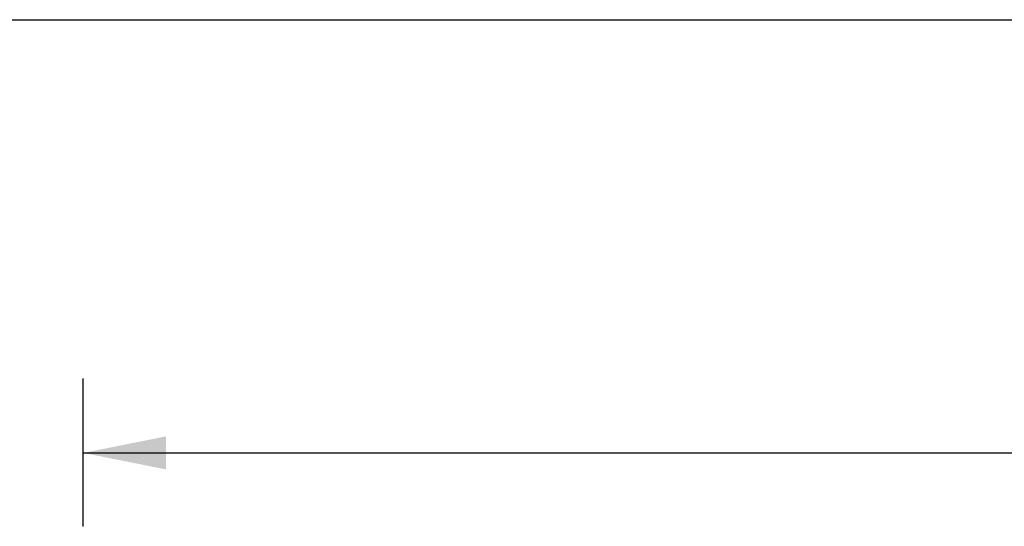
# Model space of a CAD drawing. Header units: inches. Extents: x 0 to 262, y 0 to 169.
# Tile 228 of 256: x 44 to 62, y 160 to 169. Entities that reach past the tile are written whole.
import ezdxf

# ---------------------------------------------------------------- set-up
doc = ezdxf.new("R2010")
doc.units = ezdxf.units.IN
doc.header["$LTSCALE"] = 14.384615
doc.header["$MEASUREMENT"] = 0
doc.layers.get('0').update_dxf_attribs({"linetype": 'CONTINUOUS'})
doc.layers.add('DIMENSIONS', color=7, linetype='CONTINUOUS')
doc.styles.get("Standard").update_dxf_attribs({"font": 'arial.ttf'})
doc.dimstyles.new('DIMSTYLE_1', dxfattribs={"dimtxt": 1.153846, "dimasz": 1.538462, "dimexe": 0.09, "dimexo": 0.07, "dimgap": 0.0375, "dimtad": 0, "dimtih": 1, "dimtoh": 1, "dimzin": 4, "dimdsep": 46, "dimtxsty": 'Standard', "dimblk": '_FILLED', "dimblk1": '_FILLED', "dimblk2": '_FILLED', "dimcen": 0.09, "dimadec": 3, "dimazin": 1, "dimtfac": 1, "dimtdec": 3, "dimtofl": 0, "dimtmove": 0, "dimatfit": 3, "dimldrblk": '_FILLED', "dimfxl": 0, "dimtolj": 1, "dimtzin": 4, "dimarcsym": 0})

# ---------------------------------------------------------------- blocks, each defined once
blk = doc.blocks.new('_FILLED')
at = {"color": 0, "linetype": 'ByBlock'}
blk.add_solid([(0, 0), (-1, 0.2), (-1, -0.2)], dxfattribs=at)
blk = doc.blocks.new('*D5')
at = {"layer": 'DIMENSIONS', "color": 2, "linetype": 'Continuous'}
for p, q in [((44.839, 159.801), (44.839, 162.553)), ((116.839, 159.801), (116.839, 162.553)), ((44.839, 161.168), (78.246, 161.168)), ((116.839, 161.168), (83.432, 161.168))]:
    blk.add_line(p, q, dxfattribs=at)
at = {"layer": 'DIMENSIONS', "color": 2, "linetype": 'Continuous', "xscale": 1.5384615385, "yscale": 1.5384615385, "zscale": 1.5384615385, "rotation": 180}
blk.add_blockref('_FILLED', (44.839, 161.168), dxfattribs=at)
at = {"layer": 'DIMENSIONS', "color": 2, "linetype": 'Continuous', "xscale": 1.5384615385, "yscale": 1.5384615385, "zscale": 1.5384615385}
blk.add_blockref('_FILLED', (116.839, 161.168), dxfattribs=at)
at = {"layer": 'DIMENSIONS', "color": 2, "linetype": 'Continuous', "insert": (80.839, 161.745), "char_height": 1.1538, "width": 4.03203, "attachment_point": 2, "line_spacing_factor": 0.9}
blk.add_mtext('72.00', dxfattribs=at)

msp = doc.modelspace()

# ---------------------------------------------------------------- linework, layer by layer
at = {"color": 7, "linetype": 'Continuous'}
msp.add_line((0, 169.231), (261.538, 169.231), dxfattribs=at)

# ---------------------------------------------------------------- dimensions: what is measured, and where the dimension line sits
at = {"layer": 'DIMENSIONS', "color": 2, "linetype": 'Continuous'}
dim = msp.add_linear_dim(base=(44.839, 161.168), p1=(116.839, 162.623), p2=(44.839, 162.623), angle=180, dimstyle='DIMSTYLE_1', dxfattribs=at)
dim.commit()
dim.dimension.update_dxf_attribs({"geometry": '*D5', "text_midpoint": (80.838, 161.162), "dimtype": 160})

doc.saveas('drawing.dxf')
